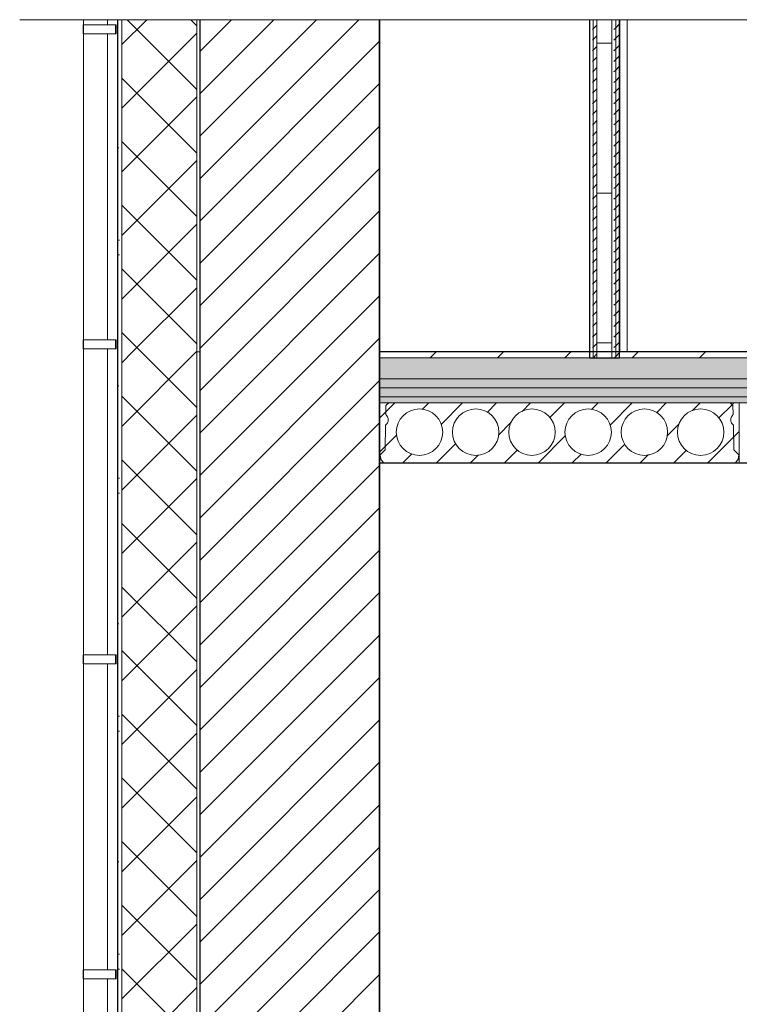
# Model space of a CAD drawing. Header units: millimetres. Extents: x -7937 to 93799, y -5691 to 12696.
# Tile 16 of 67: x 9843 to 12244, y 1745 to 5028. Entities that reach past the tile are written whole.
import ezdxf

# ---------------------------------------------------------------- set-up
doc = ezdxf.new("R2010")
doc.units = ezdxf.units.MM
for name, color, linetype, lineweight in [('A-DETL', 7, 'Continuous', 5), ('A-DETL-GENF', 7, 'Continuous', 9), ('A-DOOR', 7, 'Continuous', 9), ('A-FLOR-MCUT', 7, 'Continuous', 5), ('Q-SPCQ', 7, 'Continuous', 9)]:
    doc.layers.add(name, color=color, linetype=linetype, lineweight=lineweight)
for name, color, linetype, lineweight, true_color in [('A-FLOR', 7, 'Continuous', 9, 0x7f7f7f), ('A-FLOR-PATT', 7, 'Continuous', 9, 0x7f7f7f), ('A-WALL', 7, 'Continuous', 9, 0x7f7f7f), ('A-WALL-PATT', 7, 'Continuous', 9, 0x7f7f7f), ('I-WALL', 7, 'Continuous', 9, 0x7f7f7f), ('S-BEAM', 7, 'Continuous', 9, 0x7f7f7f)]:
    doc.layers.add(name, color=color, linetype=linetype, lineweight=lineweight, true_color=true_color)
pattern_1 = [(45, (17977.135, 5949.5), (0, 35.35534), [25, -25])]
pattern_2 = [(90, (16758.99, 3845), (-100, 5e-13), [50, -50]), (270, (16808.99, 3895), (100, -5e-13), [50, -50]), (360, (16828.99, 3920), (5e-13, 100), [5, -95]), (180, (16738.99, 3920), (-5e-13, -100), [5, -95]), (153.435, (16748.994, 3915), (-100.00018, 99.99955), [11.18, -212.426]), (135, (16753.994, 3910), (-5e-13, -100.00046), [7.071, -134.35]), (108.435, (16758.994, 3895), (-0.00023, -99.99976), [15.811, -300.416]), (251.565, (16813.994, 3910), (0.00023, -99.99976), [15.811, -300.416]), (225, (16818.994, 3915), (-5e-13, -100.00046), [7.071, -134.35]), (206.565, (16828.994, 3920), (-100.00018, -99.99955), [11.18, -212.426]), (108.435, (16763.994, 3830), (-0.00023, -99.99976), [15.811, -300.416]), (135, (16768.994, 3825), (-5e-13, -100.00046), [7.071, -134.35]), (153.435, (16778.994, 3820), (-100.00018, 99.99955), [11.18, -212.427]), (180, (16788.99, 3820), (-5e-13, -100), [10, -90]), (71.565, (16803.994, 3830), (0.00023, -99.99976), [15.811, -300.416]), (45, (16798.994, 3825), (-5e-13, -100.00046), [7.071, -134.35]), (26.565, (16788.994, 3820), (299.99947, 99.99982), [11.18, -212.426])]
pattern_3 = [(0, (18594.9, 6356.15), (0, 793.75), [5.08, -788.67]), (0, (18562.35, 6306.6), (0, 793.75), [5.08, -788.67]), (0, (18532.6, 6346.76), (0, 793.75), [5.08, -788.67]), (0, (18554.7, 6445.8), (0, 793.75), [5.08, -788.67]), (0, (18601.7, 6478.8), (0, 793.75), [5.08, -788.67]), (0, (18495.8, 6396.3), (0, 793.75), [4.445, -789.305]), (0, (18535.2, 6614.7), (0, 793.75), [5.08, -788.67]), (0, (18575.05, 6535.2), (0, 793.75), [4.445, -789.305]), (0, (18535.2, 6733.34), (0, 793.75), [5.08, -788.67]), (0, (18594.9, 6683.8), (0, 793.75), [5.08, -788.67]), (0, (18514.85, 6686.35), (0, 793.75), [5.08, -788.67]), (0, (18751.1, 6287.1), (0, 793.75), [5.08, -788.67]), (0, (18713.5, 6346.76), (0, 793.75), [5.08, -788.67]), (0, (18683.8, 6445.8), (0, 793.75), [5.08, -788.67]), (0, (18683.8, 6396.3), (0, 793.75), [5.08, -788.67]), (0, (18683.8, 6565.2), (0, 793.75), [5.08, -788.67]), (0, (18660.14, 6609.65), (0, 793.75), [5.08, -788.67]), (0, (18743.45, 6654.1), (0, 793.75), [5.08, -788.67]), (0, (18740.9, 6497.9), (0, 793.75), [4.445, -789.305]), (0, (18683.8, 6733.34), (0, 793.75), [5.08, -788.67]), (0, (18665.2, 6666.8), (0, 793.75), [4.445, -789.305]), (0, (18719.8, 6694.7), (0, 793.75), [5.08, -788.67]), (0, (18594.9, 6059), (0, 793.75), [5.08, -788.67]), (0, (18594.9, 6009.44), (0, 793.75), [5.08, -788.67]), (0, (18554.7, 6098.34), (0, 793.75), [5.08, -788.67]), (0, (18485.64, 5999.3), (0, 793.75), [5.08, -788.67]), (0, (18552.2, 6207.6), (0, 793.75), [5.08, -788.67]), (0, (18613.15, 6196.1), (0, 793.75), [5.08, -788.67]), (0, (18502.7, 6168.2), (0, 793.75), [5.08, -788.67]), (0, (18622.04, 6276.9), (0, 793.75), [5.08, -788.67]), (0, (18753.6, 5979.7), (0, 793.75), [5.08, -788.67]), (0, (18679.2, 5990.4), (0, 793.75), [5.08, -788.67]), (0, (18683.8, 6048.8), (0, 793.75), [5.08, -788.67]), (0, (18721.1, 6088.95), (0, 793.75), [5.08, -788.67]), (0, (18751.1, 6158), (0, 793.75), [5.08, -788.67]), (0, (18652, 6168.2), (0, 793.75), [4.445, -789.305]), (0, (18691.4, 6227.4), (0, 793.75), [5.08, -788.67]), (0, (18155.44, 6326.94), (0, 793.75), [5.08, -788.67]), (0, (18066.54, 6336.6), (0, 793.75), [5.08, -788.67]), (0, (18066.54, 6287.1), (0, 793.75), [5.08, -788.67]), (0, (18386.6, 6346.76), (0, 793.75), [5.08, -788.67]), (0, (18334.5, 6297.2), (0, 793.75), [4.445, -789.305]), (0, (18379, 6282), (0, 793.75), [5.08, -788.67]), (0, (18307.1, 6376.5), (0, 793.75), [5.08, -788.67]), (0, (18244.85, 6316.8), (0, 793.75), [5.08, -788.67]), (0, (18455.7, 6356.15), (0, 793.75), [5.08, -788.67]), (0, (18443.7, 6297.2), (0, 793.75), [4.445, -789.305]), (0, (18217.7, 6396.3), (0, 793.75), [5.08, -788.67]), (0, (18158, 6426), (0, 793.75), [5.08, -788.67]), (0, (18078.5, 6406.45), (0, 793.75), [5.08, -788.67]), (0, (18098.8, 6475.5), (0, 793.75), [4.445, -789.305]), (0, (18207.5, 6644.44), (0, 793.75), [5.08, -788.67]), (0, (18128, 6574.6), (0, 793.75), [5.08, -788.67]), (0, (18108.2, 6624.1), (0, 793.75), [5.08, -788.67]), (0, (18207.5, 6485.7), (0, 793.75), [5.08, -788.67]), (0, (18148.3, 6514.9), (0, 793.75), [5.08, -788.67]), (0, (18181.35, 6729), (0, 793.75), [5.08, -788.67]), (0, (18078.5, 6713.8), (0, 793.75), [5.08, -788.67]), (0, (18108.2, 6673.65), (0, 793.75), [5.08, -788.67]), (0, (18436.1, 6644.44), (0, 793.75), [5.08, -788.67]), (0, (18366.3, 6406.45), (0, 793.75), [5.08, -788.67]), (0, (18267.2, 6456), (0, 793.75), [5.08, -788.67]), (0, (18376.4, 6584.75), (0, 793.75), [5.08, -788.67]), (0, (18257.55, 6594.4), (0, 793.75), [4.445, -789.305]), (0, (18416.3, 6505.5), (0, 793.75), [4.445, -789.305]), (0, (18326.9, 6525.1), (0, 793.75), [5.08, -788.67]), (0, (18455.7, 6456), (0, 793.75), [5.08, -788.67]), (0, (18453.9, 6601.3), (0, 793.75), [5.08, -788.67]), (0, (18376.4, 6673.65), (0, 793.75), [5.08, -788.67]), (0, (18267.2, 6723.95), (0, 793.75), [5.08, -788.67]), (0, (18294.4, 6671.1), (0, 793.75), [5.08, -788.67]), (0, (18455.7, 6713.8), (0, 793.75), [5.08, -788.67]), (0, (18006.85, 6356.15), (0, 793.75), [5.08, -788.67]), (0, (17982, 6306.6), (0, 793.75), [5.08, -788.67]), (0, (18017, 6445.8), (0, 793.75), [4.445, -789.305]), (0, (18009.4, 6565.2), (0, 793.75), [5.08, -788.67]), (0, (17989.6, 6485.7), (0, 793.75), [5.08, -788.67]), (0, (17989.6, 6733.34), (0, 793.75), [5.08, -788.67]), (0, (18019.55, 6664.26), (0, 793.75), [4.445, -789.305]), (0, (18058.9, 6544.9), (0, 793.75), [5.08, -788.67]), (0, (18197.9, 5999.3), (0, 793.75), [5.08, -788.67]), (0, (18128, 6009.44), (0, 793.75), [5.08, -788.67]), (0, (18217.7, 6088.95), (0, 793.75), [5.08, -788.67]), (0, (18128, 6108.5), (0, 793.75), [5.08, -788.67]), (0, (18069.1, 6038.65), (0, 793.75), [5.08, -788.67]), (0, (18215.1, 6177.85), (0, 793.75), [5.08, -788.67]), (0, (18105.66, 6188), (0, 793.75), [5.08, -788.67]), (0, (18155.44, 6217.7), (0, 793.75), [5.08, -788.67]), (0, (18205.5, 6247.7), (0, 793.75), [4.445, -789.305]), (0, (18406.14, 6009.44), (0, 793.75), [5.08, -788.67]), (0, (18366.3, 6068.6), (0, 793.75), [5.08, -788.67]), (0, (18277.4, 6019.1), (0, 793.75), [5.08, -788.67]), (0, (18237.2, 6038.65), (0, 793.75), [5.08, -788.67]), (0, (18366.3, 5969.6), (0, 793.75), [5.08, -788.67]), (0, (18465.8, 6059), (0, 793.75), [5.08, -788.67]), (0, (18326.9, 6118.16), (0, 793.75), [5.08, -788.67]), (0, (18416.3, 6128.3), (0, 793.75), [4.445, -789.305]), (0, (18403.6, 6197.4), (0, 793.75), [5.08, -788.67]), (0, (18267.2, 6128.3), (0, 793.75), [5.08, -788.67]), (0, (18314.2, 6217.7), (0, 793.75), [5.08, -788.67]), (0, (18472.94, 6237.5), (0, 793.75), [5.08, -788.67]), (0, (17989.6, 6019.1), (0, 793.75), [5.08, -788.67]), (0, (17999, 6108.5), (0, 793.75), [5.08, -788.67]), (0, (18028.95, 5989.1), (0, 793.75), [5.08, -788.67]), (0, (17987.04, 6177.85), (0, 793.75), [5.08, -788.67]), (0, (18046.7, 6138.5), (0, 793.75), [4.445, -789.305]), (0, (18046.7, 6197.4), (0, 793.75), [4.445, -789.305]), (0, (18479.8, 6543.6), (0, 793.75), [5.08, -788.67])]
pattern_4 = [(45, (17977.13, 5949.5), (-106.066, 106.066), []), (135, (17977.13, 5949.5), (-106.066, -106.066), [])]
pattern_5 = [(45, (-3110.66, 5949.5), (-56.5685, 56.5685), [])]

# ---------------------------------------------------------------- blocks, each defined once
blk = doc.blocks.new('Marley_Alutec_Evolve_Deepflow_Gutter_System - Vihmaveesüsteem VVS-01-4582029-KUNST LÕIGE 1-1')
at = {"layer": 'Q-SPCQ', "color": 254, "true_color": 0xcccccc}
for p, q in [((-11031.8, 5027.8), (-11031.8, 743.9)), ((-10951.8, 5010.6), (-10951.8, 5027.8)), ((-11033.3, 5010.6), (-11033.3, 4980.6)), ((-11031.9, 5010.6), (-10991.8, 5010.6)), ((-11026.7, 5010.6), (-11028.8, 5010.6)), ((-11021.9, 5010.6), (-11025.1, 5010.6)), ((-11014.1, 5010.6), (-11018.3, 5010.6)), ((-11004.8, 5010.6), (-11009.7, 5010.6)), ((-10994.6, 5010.6), (-10999.9, 5010.6)), ((-10991.8, 5010.6), (-10924.8, 5010.6)), ((-10984.3, 5010.6), (-10989.5, 5010.6)), ((-10974.4, 5010.6), (-10979.3, 5010.6)), ((-10965.7, 5010.6), (-10970.5, 5010.6)), ((-10958.8, 5010.6), (-10962, 5010.6)), ((-10955.2, 5010.6), (-10956.9, 5010.6)), ((-10951.8, 5010.6), (-10922.8, 5010.6)), ((-10922.8, 5010.6), (-10924.8, 5010.6)), ((-10924.8, 5010.6), (-10922.8, 5010.6)), ((-10924.8, 4995.6), (-10924.8, 5010.6)), ((-10924.8, 5010.6), (-10924.8, 4980.6)), ((-10924.8, 4980.6), (-10924.8, 4995.6)), ((-10922.8, 5010.6), (-10922.8, 4995.6)), ((-10922.8, 4995.6), (-10922.8, 5010.6)), ((-10922.8, 5010.6), (-10922.8, 4980.6)), ((-10922.8, 4995.6), (-10922.8, 4980.6)), ((-10922.8, 4980.6), (-10922.8, 4995.6)), ((-10991.8, 4980.6), (-11031.9, 4980.6)), ((-11028.8, 4980.6), (-11026.7, 4980.6)), ((-11025.1, 4980.6), (-11021.9, 4980.6)), ((-11018.3, 4980.6), (-11014.1, 4980.6)), ((-11009.7, 4980.6), (-11004.8, 4980.6)), ((-10999.9, 4980.6), (-10994.6, 4980.6)), ((-10924.8, 4980.6), (-10991.8, 4980.6)), ((-10989.5, 4980.6), (-10984.3, 4980.6)), ((-10979.3, 4980.6), (-10974.4, 4980.6)), ((-10970.5, 4980.6), (-10965.7, 4980.6)), ((-10962, 4980.6), (-10958.8, 4980.6)), ((-10956.9, 4980.6), (-10955.2, 4980.6)), ((-10922.8, 4980.6), (-10951.8, 4980.6)), ((-10951.8, 3960.1), (-10951.8, 4980.6)), ((-10922.8, 4980.6), (-10924.8, 4980.6)), ((-10924.8, 4980.6), (-10922.8, 4980.6)), ((-11033.3, 3960.1), (-11033.3, 3930.1)), ((-11031.9, 3960.1), (-10991.8, 3960.1)), ((-11026.7, 3960.1), (-11028.8, 3960.1)), ((-11021.9, 3960.1), (-11025.1, 3960.1)), ((-11014.1, 3960.1), (-11018.3, 3960.1)), ((-11004.8, 3960.1), (-11009.7, 3960.1)), ((-10994.6, 3960.1), (-10999.9, 3960.1)), ((-10991.8, 3960.1), (-10924.8, 3960.1)), ((-10984.3, 3960.1), (-10989.5, 3960.1)), ((-10974.4, 3960.1), (-10979.3, 3960.1)), ((-10965.7, 3960.1), (-10970.5, 3960.1)), ((-10958.8, 3960.1), (-10962, 3960.1)), ((-10955.2, 3960.1), (-10956.9, 3960.1)), ((-10951.8, 3960.1), (-10922.8, 3960.1)), ((-10922.8, 3960.1), (-10924.8, 3960.1)), ((-10924.8, 3960.1), (-10922.8, 3960.1)), ((-10924.8, 3945.1), (-10924.8, 3960.1)), ((-10924.8, 3960.1), (-10924.8, 3930.1)), ((-10924.8, 3930.1), (-10924.8, 3945.1)), ((-10922.8, 3960.1), (-10922.8, 3945.1)), ((-10922.8, 3945.1), (-10922.8, 3960.1)), ((-10922.8, 3960.1), (-10922.8, 3930.1)), ((-10922.8, 3945.1), (-10922.8, 3930.1)), ((-10922.8, 3930.1), (-10922.8, 3945.1)), ((-10991.8, 3930.1), (-11031.9, 3930.1)), ((-11028.8, 3930.1), (-11026.7, 3930.1)), ((-11025.1, 3930.1), (-11021.9, 3930.1)), ((-11018.3, 3930.1), (-11014.1, 3930.1)), ((-11009.7, 3930.1), (-11004.8, 3930.1)), ((-10999.9, 3930.1), (-10994.6, 3930.1)), ((-10924.8, 3930.1), (-10991.8, 3930.1)), ((-10989.5, 3930.1), (-10984.3, 3930.1)), ((-10979.3, 3930.1), (-10974.4, 3930.1)), ((-10970.5, 3930.1), (-10965.7, 3930.1)), ((-10962, 3930.1), (-10958.8, 3930.1)), ((-10956.9, 3930.1), (-10955.2, 3930.1)), ((-10922.8, 3930.1), (-10951.8, 3930.1)), ((-10951.8, 2909.7), (-10951.8, 3930.1)), ((-10922.8, 3930.1), (-10924.8, 3930.1)), ((-10924.8, 3930.1), (-10922.8, 3930.1)), ((-11033.3, 2909.7), (-11033.3, 2879.7)), ((-11031.9, 2909.7), (-10991.8, 2909.7)), ((-11026.7, 2909.7), (-11028.8, 2909.7)), ((-11021.9, 2909.7), (-11025.1, 2909.7)), ((-11014.1, 2909.7), (-11018.3, 2909.7)), ((-11004.8, 2909.7), (-11009.7, 2909.7)), ((-10994.6, 2909.7), (-10999.9, 2909.7)), ((-10991.8, 2909.7), (-10924.8, 2909.7)), ((-10984.3, 2909.7), (-10989.5, 2909.7)), ((-10974.4, 2909.7), (-10979.3, 2909.7)), ((-10965.7, 2909.7), (-10970.5, 2909.7)), ((-10958.8, 2909.7), (-10962, 2909.7)), ((-10955.2, 2909.7), (-10956.9, 2909.7)), ((-10951.8, 2909.7), (-10922.8, 2909.7)), ((-10922.8, 2909.7), (-10924.8, 2909.7)), ((-10924.8, 2909.7), (-10922.8, 2909.7)), ((-10924.8, 2894.7), (-10924.8, 2909.7)), ((-10924.8, 2909.7), (-10924.8, 2879.7)), ((-10924.8, 2879.7), (-10924.8, 2894.7)), ((-10922.8, 2909.7), (-10922.8, 2894.7)), ((-10922.8, 2894.7), (-10922.8, 2909.7)), ((-10922.8, 2909.7), (-10922.8, 2879.7)), ((-10922.8, 2894.7), (-10922.8, 2879.7)), ((-10922.8, 2879.7), (-10922.8, 2894.7)), ((-10991.8, 2879.7), (-11031.9, 2879.7)), ((-11028.8, 2879.7), (-11026.7, 2879.7)), ((-11025.1, 2879.7), (-11021.9, 2879.7)), ((-11018.3, 2879.7), (-11014.1, 2879.7)), ((-11009.7, 2879.7), (-11004.8, 2879.7)), ((-10999.9, 2879.7), (-10994.6, 2879.7)), ((-10924.8, 2879.7), (-10991.8, 2879.7)), ((-10989.5, 2879.7), (-10984.3, 2879.7)), ((-10979.3, 2879.7), (-10974.4, 2879.7)), ((-10970.5, 2879.7), (-10965.7, 2879.7)), ((-10962, 2879.7), (-10958.8, 2879.7)), ((-10956.9, 2879.7), (-10955.2, 2879.7)), ((-10922.8, 2879.7), (-10951.8, 2879.7)), ((-10951.8, 1859.3), (-10951.8, 2879.7)), ((-10922.8, 2879.7), (-10924.8, 2879.7)), ((-10924.8, 2879.7), (-10922.8, 2879.7)), ((-11033.3, 1859.3), (-11033.3, 1829.3)), ((-11031.9, 1859.3), (-10991.8, 1859.3)), ((-11026.7, 1859.3), (-11028.8, 1859.3)), ((-11021.9, 1859.3), (-11025.1, 1859.3)), ((-11014.1, 1859.3), (-11018.3, 1859.3)), ((-11004.8, 1859.3), (-11009.7, 1859.3)), ((-10994.6, 1859.3), (-10999.9, 1859.3)), ((-10991.8, 1859.3), (-10924.8, 1859.3)), ((-10984.3, 1859.3), (-10989.5, 1859.3)), ((-10974.4, 1859.3), (-10979.3, 1859.3)), ((-10965.7, 1859.3), (-10970.5, 1859.3)), ((-10958.8, 1859.3), (-10962, 1859.3)), ((-10955.2, 1859.3), (-10956.9, 1859.3)), ((-10952, 1859.3), (-10922.8, 1859.3)), ((-10922.8, 1859.3), (-10924.8, 1859.3)), ((-10924.8, 1859.3), (-10922.8, 1859.3)), ((-10924.8, 1844.3), (-10924.8, 1859.3)), ((-10924.8, 1859.3), (-10924.8, 1829.3)), ((-10924.8, 1829.3), (-10924.8, 1844.3)), ((-10922.8, 1859.3), (-10922.8, 1844.3)), ((-10922.8, 1844.3), (-10922.8, 1859.3)), ((-10922.8, 1859.3), (-10922.8, 1829.3)), ((-10922.8, 1844.3), (-10922.8, 1829.3)), ((-10922.8, 1829.3), (-10922.8, 1844.3)), ((-10991.8, 1829.3), (-11031.9, 1829.3)), ((-11028.8, 1829.3), (-11026.7, 1829.3)), ((-11025.1, 1829.3), (-11021.9, 1829.3)), ((-11018.3, 1829.3), (-11014.1, 1829.3)), ((-11009.7, 1829.3), (-11004.8, 1829.3)), ((-10999.9, 1829.3), (-10994.6, 1829.3)), ((-10924.8, 1829.3), (-10991.8, 1829.3)), ((-10989.5, 1829.3), (-10984.3, 1829.3)), ((-10979.3, 1829.3), (-10974.4, 1829.3)), ((-10970.5, 1829.3), (-10965.7, 1829.3)), ((-10962, 1829.3), (-10958.8, 1829.3)), ((-10956.9, 1829.3), (-10955.2, 1829.3)), ((-10922.8, 1829.3), (-10952, 1829.3)), ((-10951.8, 808.9), (-10951.8, 1829.3)), ((-10922.8, 1829.3), (-10924.8, 1829.3)), ((-10924.8, 1829.3), (-10922.8, 1829.3))]:
    blk.add_line(p, q, dxfattribs=at)
blk = doc.blocks.new('Hooldusluuk - HL-02-800x2100 mm-2700263-KUNST LÕIGE 1-1')
at = {"layer": 'A-DOOR', "color": 250, "true_color": 0x333333}
for p, q in [((-9268.8, 3920), (-9268.8, 5027.8)), ((-9243.8, 5027.8), (-9243.8, 3920)), ((-9242.6, 3920), (-9242.6, 5027.8)), ((-9217.6, 5027.8), (-9217.6, 3920)), ((-9217.6, 3920), (-9242.6, 3920))]:
    blk.add_line(p, q, dxfattribs=at)
blk = doc.blocks.new('HCE200 - Olemasolev õõnespaneel H_200 mm-2817249-KUNST LÕIGE 1-1')
at = {"layer": 'S-BEAM', "true_color": 0xcfcfcf}
h = blk.add_hatch(dxfattribs=at)
h.set_pattern_fill('FP_42', color=254, style=0, pattern_type=2)
h.set_pattern_definition(pattern_5)
h.paths.add_polyline_path([(-10030.9, 3550), (-10040, 3562.7), (-10041.8, 3577.3), (-10025.5, 3593.6), (-10023.9, 3676.4), (-10016.2, 3687), (-10016, 3700), (-10023.3, 3710.9), (-10022.7, 3740.9), (-10013.8, 3749.9), (-10043.8, 3749.9), (-10043.8, 3550)], flags=0)
h.paths.add_polyline_path([(-8856.7, 3550), (-8843.8, 3550), (-8843.8, 3749.9), (-8873.8, 3749.9), (-8864.9, 3740.9), (-8864.3, 3710.9), (-8871.6, 3700), (-8871.4, 3687), (-8863.7, 3676.4), (-8862.1, 3593.6), (-8845.8, 3577.3), (-8847.6, 3562.7)], flags=0)
h = blk.add_hatch(dxfattribs=at)
h.set_pattern_fill('FP_42', color=254, style=0, pattern_type=2)
h.set_pattern_definition(pattern_5)
h.paths.add_polyline_path([(-8856.7, 3550), (-8847.6, 3562.7), (-8845.8, 3577.3), (-8862.1, 3593.6), (-8863.7, 3676.4), (-8871.4, 3687), (-8871.6, 3700), (-8864.3, 3710.9), (-8864.9, 3740.9), (-8874, 3750), (-10013.6, 3750), (-10022.7, 3740.9), (-10023.3, 3710.9), (-10016, 3700), (-10016.2, 3687), (-10023.9, 3676.4), (-10025.5, 3593.6), (-10041.8, 3577.3), (-10040, 3562.7), (-10030.9, 3550), (-9144.4, 3550)], flags=0)
h.paths.add_polyline_path([(-8972.8, 3575), (-9002.5, 3580.9), (-9027.6, 3597.7), (-9044.4, 3622.8), (-9050.3, 3652.5), (-9044.4, 3682.2), (-9027.6, 3707.3), (-9002.5, 3724.1), (-8972.8, 3730), (-8943.2, 3724.1), (-8918, 3707.3), (-8900.9, 3680.5), (-8895.3, 3652.5), (-8901.2, 3622.8), (-8918, 3597.7), (-8943.2, 3580.9)], flags=0)
h.paths.add_polyline_path([(-9910.8, 3575), (-9940.5, 3580.9), (-9965.6, 3597.7), (-9982.4, 3622.8), (-9988.3, 3652.5), (-9982.4, 3682.2), (-9965.6, 3707.3), (-9940.5, 3724.1), (-9910.8, 3730), (-9881.2, 3724.1), (-9856, 3707.3), (-9839.2, 3682.2), (-9833.3, 3652.5), (-9839.2, 3622.8), (-9856, 3597.7), (-9881.2, 3580.9)], flags=0)
h.paths.add_polyline_path([(-9723.2, 3575), (-9752.9, 3580.9), (-9778, 3597.7), (-9794.8, 3622.8), (-9800.7, 3652.5), (-9794.8, 3682.2), (-9778, 3707.3), (-9752.9, 3724.1), (-9723.2, 3730), (-9693.6, 3724.1), (-9668.4, 3707.3), (-9651.6, 3682.2), (-9645.7, 3652.5), (-9651.6, 3622.8), (-9668.4, 3597.7), (-9693.6, 3580.9)], flags=0)
h.paths.add_polyline_path([(-9535.6, 3575), (-9565.3, 3580.9), (-9590.4, 3597.7), (-9607.2, 3622.8), (-9613.1, 3652.5), (-9607.2, 3682.2), (-9590.4, 3707.3), (-9565.3, 3724.1), (-9535.6, 3730), (-9506, 3724.1), (-9480.8, 3707.3), (-9464, 3682.2), (-9458.1, 3652.5), (-9464, 3622.8), (-9480.8, 3597.7), (-9506, 3580.9)], flags=0)
h.paths.add_polyline_path([(-9348, 3575), (-9377.7, 3580.9), (-9402.8, 3597.7), (-9419.6, 3622.8), (-9425.5, 3652.5), (-9419.6, 3682.2), (-9402.8, 3707.3), (-9377.7, 3724.1), (-9348, 3730), (-9318.4, 3724.1), (-9293.2, 3707.3), (-9276.4, 3682.2), (-9270.5, 3652.5), (-9276.4, 3622.8), (-9293.2, 3597.7), (-9318.4, 3580.9)], flags=0)
h.paths.add_polyline_path([(-9160.4, 3575), (-9190.1, 3580.9), (-9215.2, 3597.7), (-9232, 3622.8), (-9237.9, 3652.5), (-9232, 3682.2), (-9215.2, 3707.3), (-9190.1, 3724.1), (-9160.4, 3730), (-9130.8, 3724.1), (-9105.6, 3707.3), (-9088.8, 3682.2), (-9082.9, 3652.5), (-9088.8, 3622.8), (-9105.6, 3597.7), (-9130.8, 3580.9), (-9144.4, 3578.2)], flags=0)
at = {"layer": 'S-BEAM', "color": 253, "true_color": 0x9e9e9e}
for p, q in [((-10043.8, 3749.9), (-10043.8, 3550)), ((-10013.8, 3749.9), (-10043.8, 3749.9)), ((-10013.6, 3750), (-10022.7, 3740.9)), ((-10022.7, 3740.9), (-10013.8, 3749.9)), ((-8874, 3750), (-10013.6, 3750)), ((-8864.9, 3740.9), (-8874, 3750)), ((-8843.8, 3749.9), (-8873.8, 3749.9)), ((-8873.8, 3749.9), (-8864.9, 3740.9)), ((-8843.8, 3550), (-8843.8, 3749.9)), ((-10023.3, 3710.9), (-10022.7, 3740.9)), ((-10022.7, 3740.9), (-10023.3, 3710.9)), ((-8864.9, 3740.9), (-8864.3, 3710.9)), ((-8864.3, 3710.9), (-8864.9, 3740.9)), ((-10025.5, 3593.6), (-10023.9, 3676.4)), ((-10023.9, 3676.4), (-10025.5, 3593.6)), ((-8863.7, 3676.4), (-8862.1, 3593.6)), ((-8862.1, 3593.6), (-8863.7, 3676.4)), ((-10041.8, 3577.3), (-10025.5, 3593.6)), ((-10025.5, 3593.6), (-10041.8, 3577.3)), ((-8862.1, 3593.6), (-8845.8, 3577.3)), ((-8845.8, 3577.3), (-8862.1, 3593.6)), ((-10043.8, 3550), (-10030.9, 3550)), ((-10040, 3562.7), (-10041.8, 3577.3)), ((-10041.8, 3577.3), (-10040, 3562.7)), ((-10030.9, 3550), (-10040, 3562.7)), ((-10040, 3562.7), (-10030.9, 3550)), ((-10030.9, 3550), (-8856.7, 3550)), ((-8847.6, 3562.7), (-8856.7, 3550)), ((-8856.7, 3550), (-8847.6, 3562.7)), ((-8856.7, 3550), (-8843.8, 3550)), ((-8845.8, 3577.3), (-8847.6, 3562.7)), ((-8847.6, 3562.7), (-8845.8, 3577.3))]:
    blk.add_line(p, q, dxfattribs=at)
for centre, radius, start, end in [((-10036.9, 3693.9), 21.8, 306.5385, 51.3396), ((-10036.9, 3693.9), 21.8, 306.5385, 51.3396), ((-9910.8, 3652.5), 77.5, 0, 180), ((-9723.2, 3652.5), 77.5, 0, 180), ((-9535.6, 3652.5), 77.5, 0, 180), ((-9348, 3652.5), 77.5, 0, 180), ((-9160.4, 3652.5), 77.5, 0, 180), ((-8972.8, 3652.5), 77.5, 0, 180), ((-8850.7, 3693.9), 21.8, 128.6604, 233.4615), ((-8850.7, 3693.9), 21.8, 128.6604, 233.4615), ((-9910.8, 3652.5), 77.5, 180, 0), ((-9723.2, 3652.5), 77.5, 180, 0), ((-9535.6, 3652.5), 77.5, 180, 0), ((-9348, 3652.5), 77.5, 180, 360), ((-9160.4, 3652.5), 77.5, 180, 0), ((-8972.8, 3652.5), 77.5, 180, 0)]:
    blk.add_arc(centre, radius, start, end, dxfattribs=at)
blk = doc.blocks.new('0_CMN_break_line - m1_100-6921974-KUNST LÕIGE 1-1')
at = {"layer": 'A-DETL-GENF'}
blk.add_line((-11244.6, 5027.8), (-4369.6, 5027.8), dxfattribs=at)

msp = doc.modelspace()

# ---------------------------------------------------------------- hatches: boundary and pattern name
at = {"layer": 'A-DETL-GENF', "lineweight": 5, "true_color": 0xc0c0c0}
h = msp.add_hatch(dxfattribs=at)
h.set_pattern_fill('FP_43', color=9, style=0, pattern_type=2)
h.set_pattern_definition([(45, (17977.13, 5949.5), (-70.7107, 70.7107), [])])
h.paths.add_polyline_path([(11044, -1272.2), (11044, 5027.8), (10444, 5027.8), (10444, 410), (10504, 410), (10504, -1272.2)], flags=0)
at = {"layer": 'A-FLOR-PATT', "lineweight": 5, "true_color": 0x333333}
h = msp.add_hatch(dxfattribs=at)
h.set_pattern_fill('FP_36', color=250, style=0, pattern_type=2)
h.set_pattern_definition([(45, (17977.13, 5949.5), (-112.2532, 112.2532), [])])
h.paths.add_polyline_path([(17300.4, 3900), (18704, 3900), (18704, 3920), (14991, 3920), (14991, 3900), (17056.9, 3900)], flags=0)
h.paths.add_polyline_path([(11044, 3900), (14571, 3900), (14571, 3920), (11044, 3920)], flags=0)
h = msp.add_hatch(dxfattribs=at)
h.set_pattern_fill('FP_33', color=250, style=0, pattern_type=2)
h.set_pattern_definition(pattern_1)
h.paths.add_polyline_path([(17300.4, 3830), (18704, 3830), (18704, 3900), (14991, 3900), (14991, 3830), (17056.9, 3830)], flags=0)
h.paths.add_polyline_path([(11044, 3830), (14571, 3830), (14571, 3900), (11044, 3900)], flags=0)
h = msp.add_hatch(dxfattribs=at)
h.set_pattern_fill('FP_39', color=250, angle=90, style=0, pattern_type=2)
h.set_pattern_definition(pattern_2)
h.paths.add_polyline_path([(17300.4, 3800), (18704, 3800), (18704, 3830), (14991, 3830), (14991, 3800), (17056.9, 3800)], flags=0)
h.paths.add_polyline_path([(11044, 3800), (14571, 3800), (14571, 3830), (11044, 3830)], flags=0)
h = msp.add_hatch(dxfattribs=at)
h.set_pattern_fill('FP_39', color=250, angle=90, style=0, pattern_type=2)
h.set_pattern_definition(pattern_2)
h.paths.add_polyline_path([(11044, 3770), (14571, 3770), (14571, 3800), (11044, 3800)], flags=0)
h.paths.add_polyline_path([(18704, 3770), (18704, 3800), (14991, 3800), (14991, 3770), (17300.4, 3770)], flags=0)
h = msp.add_hatch(dxfattribs=at)
h.set_pattern_fill('FP_37', color=250, style=0, pattern_type=2)
h.set_pattern_definition([(50, (17977.13, 5949.5), (358.631, -31.376), [37.5, -412.5]), (355, (17977.13, 5949.5), (-69.376, 376.096), [30, -330]), (100.451, (18007.02, 5946.9), (289.257, 344.717), [31.87, -350.571]), (46.184, (17977.13, 6049.5), (533.62, -82.761), [56.25, -618.75]), (96.636, (18021.6, 6042.6), (467.33, 487.062), [47.805, -525.857]), (351.184, (17977.13, 6049.5), (467.333, 487.06), [45, -495]), (21, (18027.13, 6024.5), (298.454, -201.31), [37.5, -412.5]), (326, (18027.13, 6024.5), (121.657, 362.575), [30, -330]), (71.451, (18052, 6007.72), (420.112, 161.262), [31.87, -350.571]), (37.5, (17977.13, 5949.5), (6.08, 166.447), [6.706, -319.294, 6.706, -328.294, -331.25]), (37.5, (17977.13, 5949.5), (6.08, 166.447), [-661, 6.706, -324.544]), (7.5, (17977.13, 5949.5), (131.5348, 197.206), [6.706, -184.294, 6.706, -311.794, -126.25]), (7.5, (17977.13, 5949.5), (131.5348, 197.206), [-509.5, 6.706, -119.544]), (327.5, (17865.63, 5949.5), (266.9112, -11.2774), [6.706, -118.294, 6.706, -383.294, -517.5]), (327.5, (17865.63, 5949.5), (266.9112, -11.2774), [-515, 6.706, -510.794]), (317.5, (17815.63, 5949.5), (291.593, 50.0525), [6.706, -155.794, 6.706, -252.294, -367.5]), (317.5, (17815.63, 5949.5), (291.593, 50.0525), [-421.5, 6.706, -360.794])])
h.paths.add_polyline_path([(11044, 3750), (14571, 3750), (14571, 3770), (11044, 3770)], flags=0)
h.paths.add_polyline_path([(18294, 3750), (18294, 3760), (18704, 3760), (18704, 3770), (14991, 3770), (14991, 3750), (17300.4, 3750)], flags=0)
at = {"layer": 'A-WALL-PATT', "lineweight": 5, "true_color": 0x333333}
h = msp.add_hatch(dxfattribs=at)
h.set_pattern_fill('FP_40', color=250, style=0, pattern_type=2)
h.set_pattern_definition(pattern_3)
h.paths.add_polyline_path([(10184, 3920), (10184, 5027.8), (10169, 5027.8), (10169, 3920)], flags=0)
h = msp.add_hatch(dxfattribs=at)
h.set_pattern_fill('FP_38', color=250, style=0, pattern_type=2)
h.set_pattern_definition(pattern_4)
h.paths.add_polyline_path([(10238.9, 3920), (10434, 3920), (10434, 5027.8), (10184, 5027.8), (10184, 3920)], flags=0)
h = msp.add_hatch(dxfattribs=at)
h.set_pattern_fill('FP_33', color=250, style=0, pattern_type=2)
h.set_pattern_definition(pattern_1)
h.paths.add_polyline_path([(11744, 3900), (11756.5, 3900), (11756.5, 5027.8), (11744, 5027.8), (11744, 4048.6)], flags=0)
h = msp.add_hatch(dxfattribs=at)
h.set_pattern_fill('FP_33', color=250, style=0, pattern_type=2)
h.set_pattern_definition(pattern_1)
h.paths.add_polyline_path([(11756.5, 3900), (11769, 3900), (11769, 5027.8), (11756.5, 5027.8), (11756.5, 4048.6)], flags=0)
at = {"layer": 'A-WALL-PATT', "lineweight": 5, "true_color": 0x999999}
h = msp.add_hatch(dxfattribs=at)
h.set_pattern_fill('FP_34', color=253, style=0, pattern_type=2)
h.set_pattern_definition([(0, (17977.13, 5949.5), (0, 500), []), (90, (17977.13, 5949.5), (-500, 3e-14), [])])
h.paths.add_polyline_path([(11769, 3900), (11819, 3900), (11819, 5027.8), (11769, 5027.8), (11769, 4048.6)], flags=0)
at = {"layer": 'A-WALL-PATT', "lineweight": 5, "true_color": 0x333333}
h = msp.add_hatch(dxfattribs=at)
h.set_pattern_fill('FP_33', color=250, style=0, pattern_type=2)
h.set_pattern_definition(pattern_1)
h.paths.add_polyline_path([(11819, 3900), (11831.5, 3900), (11831.5, 5027.8), (11819, 5027.8), (11819, 4048.6)], flags=0)
h = msp.add_hatch(dxfattribs=at)
h.set_pattern_fill('FP_33', color=250, style=0, pattern_type=2)
h.set_pattern_definition(pattern_1)
h.paths.add_polyline_path([(11831.5, 3900), (11844, 3900), (11844, 5027.8), (11831.5, 5027.8), (11831.5, 4048.6)], flags=0)
h = msp.add_hatch(dxfattribs=at)
h.set_pattern_fill('FP_40', color=250, style=0, pattern_type=2)
h.set_pattern_definition(pattern_3)
h.paths.add_polyline_path([(10184, 410), (10184, 3920), (10169, 3920), (10169, 410)], flags=0)
h = msp.add_hatch(dxfattribs=at)
h.set_pattern_fill('FP_38', color=250, style=0, pattern_type=2)
h.set_pattern_definition(pattern_4)
h.paths.add_polyline_path([(10238.9, 410), (10434, 410), (10434, 3920), (10184, 3920), (10184, 410)], flags=0)

# ---------------------------------------------------------------- linework, layer by layer
at = {"layer": 'A-DETL', "color": 8, "true_color": 0x808080}
for p, q in [((11044, 5027.8), (10444, 5027.8)), ((10444, 5027.8), (10444, 410)), ((11044, -1272.2), (11044, 5027.8))]:
    msp.add_line(p, q, dxfattribs=at)
at = {"layer": 'A-FLOR', "color": 250, "lineweight": 25, "true_color": 0x333333}
for p, q in [((14571, 3920), (11044, 3920)), ((11044, 3920), (11044, 3550)), ((11044, 3550), (14571, 3550))]:
    msp.add_line(p, q, dxfattribs=at)
at = {"layer": 'A-FLOR', "color": 250, "true_color": 0x333333}
for p, q in [((11044, 3550), (11044, 3920)), ((11044, 3920), (11744, 3920)), ((11844, 3920), (14571, 3920))]:
    msp.add_line(p, q, dxfattribs=at)
at = {"layer": 'A-FLOR-MCUT', "color": 250, "true_color": 0x333333}
for p, q in [((14571, 3900), (11044, 3900)), ((14571, 3830), (11044, 3830)), ((14571, 3800), (11044, 3800)), ((14571, 3770), (11044, 3770)), ((14571, 3750), (11044, 3750))]:
    msp.add_line(p, q, dxfattribs=at)
at = {"layer": 'A-WALL', "color": 250, "lineweight": 25, "true_color": 0x333333}
for p, q in [((10169, 5027.8), (10169, 3920)), ((10169, 3920), (10169, 410))]:
    msp.add_line(p, q, dxfattribs=at)
at = {"layer": 'A-WALL', "color": 250, "lineweight": 5, "true_color": 0x333333}
for p, q in [((10184, 5027.8), (10184, 3920)), ((10434, 5027.8), (10434, 3920)), ((11756.5, 3900), (11756.5, 5027.8)), ((11769, 3900), (11769, 5027.8)), ((11819, 3900), (11819, 5027.8)), ((11831.5, 3900), (11831.5, 5027.8)), ((10184, 3920), (10184, 410)), ((10444, 3920), (10434, 3920)), ((10434, 3920), (10434, 410)), ((10434, 3920), (10444, 3920))]:
    msp.add_line(p, q, dxfattribs=at)
at = {"layer": 'A-WALL', "color": 253, "lineweight": 25, "true_color": 0x9d9d9d}
for p, q in [((10444, 5027.8), (10444, 3920)), ((10444, 3920), (10444, 410))]:
    msp.add_line(p, q, dxfattribs=at)
at = {"layer": 'A-WALL', "color": 250, "true_color": 0x333333}
for p, q in [((10444, 3920), (10444, 5027.8)), ((10444, 410), (10444, 3920))]:
    msp.add_line(p, q, dxfattribs=at)
at = {"layer": 'A-WALL', "color": 253, "lineweight": 25, "true_color": 0x9e9e9e}
for p, q in [((11044, 3920), (11044, 5027.8)), ((11044, 410), (11044, 3920))]:
    msp.add_line(p, q, dxfattribs=at)
at = {"layer": 'I-WALL', "color": 253, "lineweight": 25, "true_color": 0x9d9d9d}
for p, q in [((11044, 5027.8), (11044, 3920)), ((11044, 3920), (11044, 0))]:
    msp.add_line(p, q, dxfattribs=at)
at = {"layer": 'I-WALL', "color": 250, "lineweight": 25, "true_color": 0x333333}
for p, q in [((11744, 5027.8), (11744, 3900)), ((11844, 3900), (11844, 5027.8)), ((11744, 3900), (11844, 3900))]:
    msp.add_line(p, q, dxfattribs=at)
at = {"layer": 'I-WALL', "color": 250, "true_color": 0x333333}
for p, q in [((11744, 3920), (11744, 5027.8)), ((11844, 5027.8), (11844, 3920))]:
    msp.add_line(p, q, dxfattribs=at)

# ---------------------------------------------------------------- block references
at = {"layer": 'A-DETL-GENF'}
msp.add_blockref('0_CMN_break_line - m1_100-6921974-KUNST LÕIGE 1-1', (21087.8, 0), dxfattribs=at)
at = {"layer": 'A-DOOR', "color": 250, "true_color": 0x333333}
msp.add_blockref('Hooldusluuk - HL-02-800x2100 mm-2700263-KUNST LÕIGE 1-1', (21087.8, 0), dxfattribs=at)
at = {"layer": 'Q-SPCQ', "color": 254, "true_color": 0xcccccc}
msp.add_blockref('Marley_Alutec_Evolve_Deepflow_Gutter_System - Vihmaveesüsteem VVS-01-4582029-KUNST LÕIGE 1-1', (21087.8, 0), dxfattribs=at)
at = {"layer": 'S-BEAM', "color": 253, "true_color": 0x9d9d9d}
msp.add_blockref('HCE200 - Olemasolev õõnespaneel H_200 mm-2817249-KUNST LÕIGE 1-1', (21087.8, 0), dxfattribs=at)

doc.saveas('drawing.dxf')
